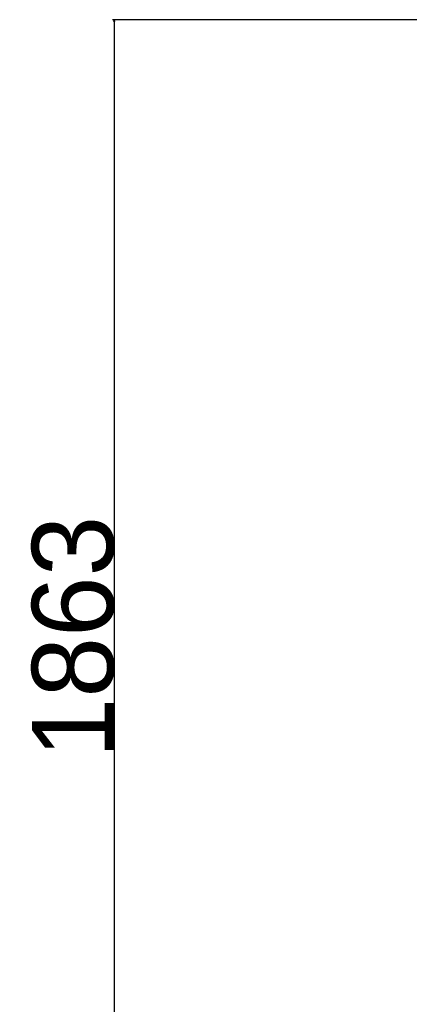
# Model space of a CAD drawing. Extents: x 0 to 59450, y 0 to 42050.
# Tile 56 of 256: x 5738 to 6215, y 24343 to 25551. Entities that reach past the tile are written whole.
import ezdxf

# ---------------------------------------------------------------- set-up
doc = ezdxf.new("R2010")
doc.units = 0
doc.header["$LTSCALE"] = 20
doc.header["$MEASUREMENT"] = 0
doc.layers.get('0').update_dxf_attribs({"linetype": 'CONTINUOUS'})
doc.layers.get('Defpoints').update_dxf_attribs({"linetype": 'CONTINUOUS'})
doc.dimstyles.new('DXF001', dxfattribs={"dimtxt": 3.1, "dimasz": 2, "dimexe": 2, "dimexo": 0.8, "dimgap": 0.09, "dimtad": 1, "dimdsep": 46, "dimtxsty": 'STANDARD', "dimcen": 0.09, "dimazin": 2, "dimtfac": 0.645161, "dimtdec": 4, "dimtmove": 0, "dimatfit": 3, "dimfxl": 1, "dimtvp": 0.66129, "dimtolj": 1, "dimtzin": 0, "dimarcsym": 0})

# ---------------------------------------------------------------- blocks, each defined once
blk = doc.blocks.new('_OPEN')
at = {"color": 0, "linetype": 'ByBlock', "lineweight": -2}
for p, q in [((-1, 0.166667), (0, 0)), ((0, 0), (-1, -0.166667)), ((0, 0), (-1, 0))]:
    blk.add_line(p, q, dxfattribs=at)
blk = doc.blocks.new('*D44')
at = {"color": 0, "linetype": 'Continuous', "lineweight": -2}
for p, q in [((7495.7, 25551), (5851.6, 25551)), ((5853.6, 25549), (5853.6, 23690.5)), ((9569.2, 23688.5), (5851.6, 23688.5))]:
    blk.add_line(p, q, dxfattribs=at)
at = {"layer": 'Defpoints', "color": 0, "linetype": 'Continuous'}
for p in [(7496.5, 25551), (5853.6, 23688.5), (9570, 23688.5)]:
    blk.add_point(p, dxfattribs=at)
at = {"color": 0, "linetype": 'Continuous', "lineweight": -2, "xscale": 2, "yscale": 2, "zscale": 2}
for p, rotation in [((5853.6, 25551), 90), ((5853.6, 23688.5), 270)]:
    blk.add_blockref('_OPEN', p, dxfattribs=dict(at, rotation=rotation))
at = {"color": 0, "linetype": 'Continuous', "lineweight": 13, "insert": (5803.5, 24793.7), "char_height": 100, "attachment_point": 5, "rotation": 90}
blk.add_mtext('\\A1;\\A1;1863', dxfattribs=at)

msp = doc.modelspace()

# ---------------------------------------------------------------- dimensions: what is measured, and where the dimension line sits
at = {"color": 7, "linetype": 'Continuous', "lineweight": 13}
dim = msp.add_linear_dim(base=(5853.598, 23688.461), p1=(7496.543, 25551.041), p2=(9570.032, 23688.461), angle=90, text='\\A1;1863', dimstyle='DXF001', override={"dimtxt": 100, "dimasz": 2, "dimblk1": 'OPEN', "dimblk2": 'OPEN', "dimsah": 1}, dxfattribs=at)
dim.commit()
dim.dimension.update_dxf_attribs({"geometry": '*D44', "text_midpoint": (5853.598, 24793.651), "dimtype": 160})

doc.saveas('drawing.dxf')
